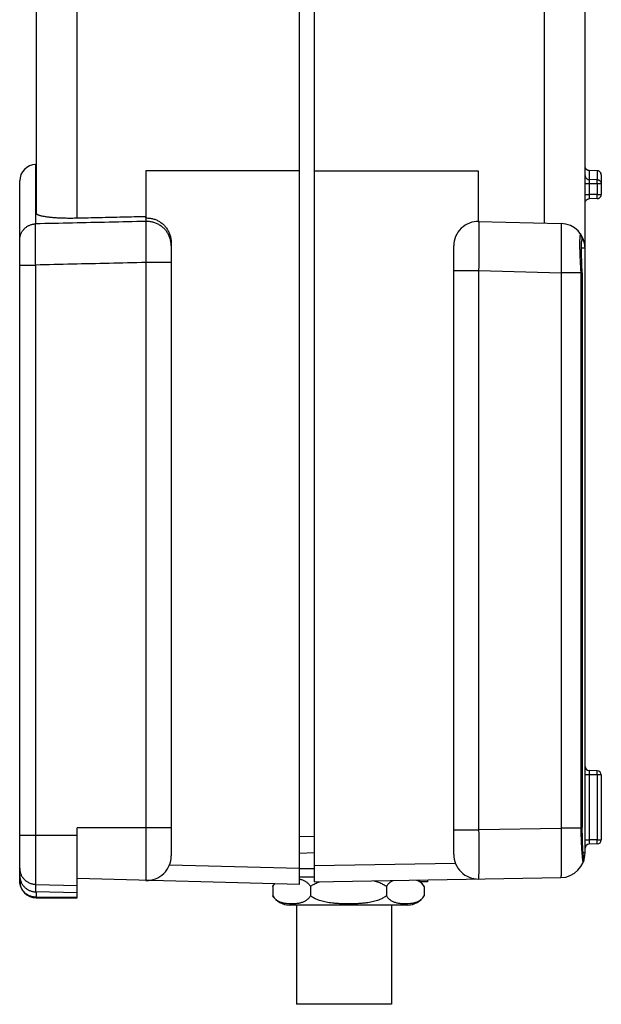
# Model space of a CAD drawing. Header units: inches. Extents: x 0 to 34, y 0 to 22.
# Tile 29 of 47: x 13.5 to 14.9, y 11.2 to 13.5. Entities that reach past the tile are written whole.
import ezdxf

# ---------------------------------------------------------------- set-up
doc = ezdxf.new("R2010")
doc.units = ezdxf.units.IN
doc.header["$LTSCALE"] = 1.87
doc.header["$MEASUREMENT"] = 0
doc.layers.get('0').update_dxf_attribs({"linetype": 'CONTINUOUS'})

msp = doc.modelspace()

# ---------------------------------------------------------------- linework, layer by layer
at = {"color": 7, "linetype": 'CONTINUOUS'}
for p, q in [((13.532, 16.96), (13.532, 13.0711)), ((13.6293, 16.975), (13.6293, 13.0588)), ((14.1639, 11.4606), (14.1639, 16.6764)), ((14.8485, 11.5362), (14.8485, 15.7362)), ((14.1997, 11.4668), (14.1997, 15.7306)), ((14.7511, 13.0473), (14.7511, 13.8021)), ((13.532, 13.1878), (13.5309, 13.1877)), ((13.5309, 13.0454), (13.5309, 13.1877)), ((14.8485, 13.1826), (14.8485, 13.1833)), ((14.8486, 13.1817), (14.8485, 13.1826)), ((14.8488, 13.1808), (14.8486, 13.1817)), ((14.1639, 13.173), (13.7949, 13.173)), ((13.7949, 13.173), (13.7949, 13.0625)), ((13.7954, 13.173), (13.7954, 13.0513)), ((14.1997, 13.173), (14.5925, 13.173)), ((14.5925, 13.173), (14.5925, 13.0514)), ((14.8565, 13.1737), (14.8554, 13.1739)), ((14.8576, 13.1735), (14.8565, 13.1737)), ((14.8582, 13.1735), (14.8576, 13.1735)), ((14.8778, 13.1729), (14.8582, 13.1735)), ((14.8582, 13.1735), (14.8582, 13.1734)), ((14.8777, 13.1728), (14.8582, 13.1734)), ((14.8582, 13.1734), (14.8582, 13.1517)), ((14.8777, 13.1728), (14.8778, 13.1729)), ((14.8777, 13.1728), (14.8777, 13.1513)), ((14.8875, 13.1629), (14.8875, 13.116)), ((13.4926, 11.4683), (13.4926, 13.1484)), ((14.8582, 13.1418), (14.8485, 13.1418)), ((14.8777, 13.1513), (14.8582, 13.1517)), ((14.8777, 13.1414), (14.8582, 13.1418)), ((14.8582, 13.1418), (14.8582, 13.1155)), ((14.8875, 13.1414), (14.8777, 13.1414)), ((14.8777, 13.1414), (14.8777, 13.116)), ((14.8485, 13.1155), (14.8582, 13.1155)), ((14.8777, 13.116), (14.8582, 13.1155)), ((14.8777, 13.116), (14.8875, 13.116)), ((14.8778, 13.106), (14.8582, 13.1055)), ((14.5925, 13.0514), (14.791, 13.0462)), ((13.856, 13.0001), (13.856, 11.5292)), ((14.5335, 11.5328), (14.5335, 12.9924)), ((14.8485, 12.9872), (14.8398, 12.9872)), ((14.8399, 12.9778), (14.8398, 12.9828)), ((14.84, 12.9722), (14.8399, 12.9778)), ((14.8402, 12.966), (14.84, 12.9722)), ((13.4926, 12.9467), (13.5309, 12.9467)), ((13.5309, 11.443), (13.5309, 12.9467)), ((13.856, 12.9526), (13.7954, 12.9526)), ((13.7954, 12.9526), (13.7954, 11.4703)), ((14.8404, 12.9591), (14.8402, 12.966)), ((14.8407, 12.9516), (14.8404, 12.9591)), ((14.8411, 12.9434), (14.8407, 12.9516)), ((14.5335, 12.9333), (14.5941, 12.9333)), ((14.5941, 12.9333), (14.791, 12.9282)), ((14.5941, 11.5918), (14.5941, 12.9333)), ((14.8416, 12.9282), (14.791, 12.9282)), ((14.791, 12.9282), (14.791, 11.5952)), ((14.8415, 12.9352), (14.8379, 12.935)), ((14.8381, 12.9282), (14.8381, 11.597)), ((14.8415, 12.9352), (14.8411, 12.9434)), ((14.8416, 12.9282), (14.8416, 11.597)), ((14.8582, 11.7239), (14.8485, 11.7239)), ((14.8777, 11.7334), (14.8582, 11.7339)), ((14.8777, 11.7234), (14.8582, 11.7239)), ((14.8582, 11.7239), (14.8582, 11.5674)), ((14.8875, 11.7234), (14.8777, 11.7234)), ((14.8777, 11.7234), (14.8777, 11.5679)), ((14.8875, 11.7234), (14.8875, 11.5679)), ((13.4926, 11.5786), (13.6304, 11.5786)), ((13.856, 11.5963), (13.6304, 11.5963)), ((13.6304, 11.429), (13.6304, 11.5963)), ((14.1639, 11.5755), (14.1997, 11.5764)), ((14.5335, 11.5918), (14.5941, 11.5918)), ((14.791, 11.5952), (14.5941, 11.5918)), ((14.8416, 11.597), (14.8381, 11.597)), ((14.8416, 11.5957), (14.8416, 11.597)), ((14.8418, 11.588), (14.8416, 11.5957)), ((14.842, 11.5802), (14.8418, 11.588)), ((14.8422, 11.573), (14.842, 11.5802)), ((14.8424, 11.5664), (14.8422, 11.573)), ((14.8429, 11.5527), (14.8427, 11.5577)), ((14.8431, 11.5482), (14.8429, 11.5527)), ((14.8485, 11.5674), (14.8582, 11.5674)), ((14.8777, 11.5679), (14.8582, 11.5674)), ((14.8777, 11.5579), (14.8582, 11.5574)), ((14.8777, 11.5679), (14.8875, 11.5679)), ((14.1639, 11.5361), (14.1997, 11.5371)), ((14.8433, 11.5443), (14.8431, 11.5482)), ((14.8435, 11.5409), (14.8433, 11.5443)), ((14.8437, 11.5379), (14.8435, 11.5409)), ((14.8439, 11.5354), (14.8437, 11.5379)), ((14.8485, 11.5362), (14.8438, 11.5362)), ((14.8441, 11.5332), (14.8439, 11.5354)), ((14.8442, 11.5314), (14.8441, 11.5332)), ((13.8519, 11.5078), (14.1639, 11.4997)), ((14.1997, 11.5062), (14.5372, 11.5121)), ((14.1997, 11.4982), (14.1639, 11.4982)), ((13.5309, 11.4609), (13.6304, 11.4584)), ((14.1639, 11.4606), (13.6304, 11.4746)), ((14.0993, 11.4559), (14.0993, 11.4336)), ((14.1997, 11.4782), (14.1639, 11.4782)), ((14.1902, 11.4559), (14.1902, 11.4336)), ((14.1997, 11.4668), (14.7905, 11.4772)), ((14.372, 11.4559), (14.372, 11.4336)), ((14.4708, 11.4669), (14.4535, 11.4669)), ((14.463, 11.4559), (14.463, 11.4336)), ((14.4708, 11.4716), (14.4708, 11.4669)), ((13.6304, 11.4403), (13.5309, 11.443)), ((13.5319, 11.4429), (13.5319, 11.429)), ((13.5319, 11.4302), (13.6304, 11.4302)), ((13.5319, 11.429), (13.6304, 11.429)), ((14.4228, 11.4113), (14.1394, 11.4113)), ((14.1561, 11.4113), (14.1561, 11.1732)), ((14.3845, 11.4113), (14.3845, 11.1732)), ((14.3845, 11.1732), (14.1561, 11.1732))]:
    msp.add_line(p, q, dxfattribs=at)
for points in [[(14.8555, 13.1739), (14.8544, 13.1743), (14.8534, 13.1749), (14.8524, 13.1755), (14.8516, 13.1762), (14.8508, 13.177), (14.8501, 13.1779), (14.8496, 13.1789), (14.8491, 13.1799), (14.8488, 13.1808)], [(14.8544, 13.1743), (14.8534, 13.1748), (14.8525, 13.1754), (14.8517, 13.1762), (14.8509, 13.177), (14.8502, 13.1778), (14.8496, 13.1788), (14.8492, 13.1798), (14.8488, 13.1808)], [(14.8485, 13.0956), (14.8485, 13.0963), (14.8486, 13.0972), (14.8488, 13.0981), (14.8491, 13.0991), (14.8496, 13.1), (14.8501, 13.101), (14.8508, 13.1019), (14.8516, 13.1027), (14.8524, 13.1034), (14.8534, 13.1041), (14.8544, 13.1046), (14.8554, 13.105), (14.8565, 13.1053), (14.8576, 13.1054), (14.8582, 13.1055)], [(14.8398, 12.9828), (14.8398, 12.9872), (14.8398, 12.9892), (14.8398, 12.991), (14.8399, 12.9927), (14.8399, 12.9942), (14.8399, 12.9956), (14.8399, 12.9968), (14.84, 12.998), (14.84, 12.999), (14.8401, 12.9999), (14.8401, 13.0007), (14.8402, 13.0014), (14.8402, 13.0021), (14.8403, 13.0026), (14.8403, 13.003), (14.8403, 13.0034), (14.8404, 13.0036), (14.8404, 13.0038), (14.8404, 13.0038)], [(14.8416, 12.9282), (14.8416, 12.9304), (14.8415, 12.9331), (14.8415, 12.9352)], [(14.8427, 11.5577), (14.8425, 11.5633), (14.8424, 11.5664)], [(14.8447, 11.5269), (14.8447, 11.5269), (14.8447, 11.527), (14.8447, 11.5271), (14.8447, 11.5273), (14.8446, 11.5276), (14.8446, 11.5279), (14.8445, 11.5283), (14.8445, 11.5288), (14.8444, 11.5293), (14.8444, 11.5299), (14.8443, 11.5306), (14.8442, 11.5314)]]:
    msp.add_lwpolyline(points, dxfattribs=at)
for centre, radius, start, end in [((13.5319, 13.1484), 0.0393, 91.5, 180), ((14.5926, 12.9924), 0.0591, 88.5, 180), ((14.7894, 12.9872), 0.0591, 0, 88.5), ((14.8216, 13.0093), 0.02, 338.2315, 34.4441), ((14.8585, 11.7439), 0.01, 180, 268.5), ((14.8775, 11.7234), 0.01, 0, 88.5), ((14.8585, 11.5474), 0.01, 91.5, 180.0001), ((14.8775, 11.5679), 0.01, 271.5, 360), ((13.797, 11.5292), 0.059, 268.5, 360), ((14.5926, 11.5328), 0.0591, 180.001, 271), ((14.7894, 11.5362), 0.0591, 271, 360), ((14.8257, 11.5218), 0.02, 338.2812, 19.5698), ((13.5319, 11.4683), 0.0393, 180, 270), ((14.1394, 11.4309), 0.0472, 138.5949, 148.1211), ((14.4228, 11.4309), 0.0472, 31.8789, 58.4004), ((14.1394, 11.4585), 0.0472, 211.8789, 270), ((14.4228, 11.4585), 0.0472, 270, 328.1211)]:
    msp.add_arc(centre, radius, start, end, dxfattribs=at)
for points, knots in [([(14.8582, 13.1734), (14.8578, 13.1734), (14.8571, 13.1735), (14.856, 13.1737), (14.855, 13.174), (14.854, 13.1744), (14.853, 13.175), (14.8521, 13.1756), (14.8513, 13.1764), (14.8506, 13.1772), (14.8499, 13.1781), (14.8494, 13.1791), (14.849, 13.1801), (14.8487, 13.1811), (14.8485, 13.1822), (14.8485, 13.183), (14.8485, 13.1833)], [0, 0, 0, 0, 0.071695, 0.143375, 0.215027, 0.286642, 0.358211, 0.429727, 0.501187, 0.572589, 0.643936, 0.71523, 0.786479, 0.857692, 0.92888, 1, 1, 1, 1]), ([(14.8485, 13.1616), (14.8485, 13.1613), (14.8485, 13.1606), (14.8487, 13.1595), (14.849, 13.1584), (14.8494, 13.1574), (14.8499, 13.1564), (14.8506, 13.1555), (14.8513, 13.1547), (14.8521, 13.154), (14.853, 13.1533), (14.854, 13.1528), (14.855, 13.1523), (14.856, 13.152), (14.8571, 13.1518), (14.8578, 13.1517), (14.8582, 13.1517)], [0, 0, 0, 0, 0.071167, 0.142348, 0.213553, 0.284795, 0.356082, 0.427422, 0.498819, 0.570275, 0.641788, 0.713356, 0.78497, 0.856623, 0.928304, 1, 1, 1, 1]), ([(14.8875, 13.1629), (14.8875, 13.1633), (14.8874, 13.164), (14.8873, 13.1651), (14.887, 13.1661), (14.8865, 13.1671), (14.886, 13.1681), (14.8854, 13.169), (14.8847, 13.1698), (14.8838, 13.1706), (14.8829, 13.1712), (14.882, 13.1718), (14.881, 13.1722), (14.8799, 13.1725), (14.8788, 13.1728), (14.8781, 13.1728), (14.8777, 13.1728)], [0, 0, 0, 0, 0.071167, 0.142347, 0.213553, 0.284795, 0.356082, 0.427422, 0.498819, 0.570274, 0.641788, 0.713355, 0.78497, 0.856623, 0.928303, 1, 1, 1, 1]), ([(14.8875, 13.1629), (14.8875, 13.1633), (14.8874, 13.164), (14.8873, 13.1651), (14.887, 13.1661), (14.8866, 13.1671), (14.886, 13.1681), (14.8854, 13.169), (14.8847, 13.1698), (14.8839, 13.1706), (14.883, 13.1713), (14.882, 13.1718), (14.881, 13.1723), (14.8799, 13.1726), (14.8788, 13.1728), (14.8781, 13.1729), (14.8778, 13.1729)], [0, 0, 0, 0, 0.070687, 0.141316, 0.212012, 0.282952, 0.354124, 0.425572, 0.497328, 0.569373, 0.641736, 0.714388, 0.787333, 0.860459, 0.9337, 1, 1, 1, 1]), ([(14.8582, 13.1517), (14.8582, 13.1517), (14.8582, 13.1515), (14.8582, 13.1512), (14.8582, 13.1507), (14.8581, 13.1502), (14.8581, 13.1496), (14.8581, 13.1488), (14.8581, 13.148), (14.8581, 13.1471), (14.8581, 13.1461), (14.8582, 13.1451), (14.8582, 13.144), (14.8582, 13.1429), (14.8582, 13.1422), (14.8582, 13.1418)], [0, 0, 0, 0, 0.019951, 0.051977, 0.095746, 0.150695, 0.216109, 0.29124, 0.375216, 0.466951, 0.565315, 0.669105, 0.777042, 0.887797, 1, 1, 1, 1]), ([(14.8777, 13.1414), (14.8777, 13.1417), (14.8778, 13.1425), (14.8778, 13.1436), (14.8778, 13.1446), (14.8778, 13.1456), (14.8778, 13.1466), (14.8778, 13.1475), (14.8778, 13.1484), (14.8778, 13.1491), (14.8778, 13.1497), (14.8778, 13.1503), (14.8778, 13.1507), (14.8778, 13.151), (14.8778, 13.1512), (14.8777, 13.1513)], [0, 0, 0, 0, 0.111915, 0.222508, 0.330344, 0.43408, 0.532433, 0.624185, 0.7082, 0.783438, 0.848971, 0.903991, 0.947824, 0.979944, 1, 1, 1, 1]), ([(14.8777, 13.1513), (14.8781, 13.1513), (14.8788, 13.1512), (14.8799, 13.151), (14.881, 13.1507), (14.882, 13.1502), (14.8829, 13.1497), (14.8838, 13.149), (14.8847, 13.1483), (14.8854, 13.1475), (14.886, 13.1466), (14.8865, 13.1456), (14.887, 13.1446), (14.8873, 13.1435), (14.8874, 13.1424), (14.8875, 13.1417), (14.8875, 13.1414)], [0, 0, 0, 0, 0.071704, 0.143392, 0.215052, 0.286673, 0.358248, 0.429768, 0.501231, 0.572634, 0.64398, 0.715275, 0.78652, 0.857731, 0.928903, 1, 1, 1, 1]), ([(14.8582, 13.1155), (14.8582, 13.1151), (14.8582, 13.1143), (14.8582, 13.1132), (14.8581, 13.1122), (14.8581, 13.1111), (14.8581, 13.1101), (14.8581, 13.1092), (14.8581, 13.1084), (14.8581, 13.1076), (14.8581, 13.107), (14.8581, 13.1065), (14.8581, 13.106), (14.8581, 13.1057), (14.8581, 13.1056), (14.8582, 13.1055), (14.8582, 13.1055)], [0, 0, 0, 0, 0.113099, 0.224249, 0.332357, 0.436553, 0.535148, 0.626488, 0.710026, 0.784865, 0.849533, 0.903373, 0.945865, 0.976368, 0.994474, 1, 1, 1, 1]), ([(14.8778, 13.106), (14.8778, 13.106), (14.8778, 13.1062), (14.8778, 13.1063), (14.8778, 13.1066), (14.8779, 13.107), (14.8779, 13.1076), (14.8779, 13.1082), (14.8779, 13.109), (14.8779, 13.1098), (14.8779, 13.1107), (14.8778, 13.1117), (14.8778, 13.1127), (14.8778, 13.1138), (14.8778, 13.1149), (14.8777, 13.1157), (14.8777, 13.116)], [0, 0, 0, 0, 0.005636, 0.023815, 0.054308, 0.096785, 0.150726, 0.215455, 0.290155, 0.373879, 0.465565, 0.564049, 0.668082, 0.77634, 0.88745, 1, 1, 1, 1]), ([(14.8778, 13.106), (14.8782, 13.1061), (14.8789, 13.1061), (14.88, 13.1063), (14.8811, 13.1067), (14.8821, 13.1071), (14.883, 13.1077), (14.8839, 13.1083), (14.8847, 13.1091), (14.8854, 13.1099), (14.886, 13.1108), (14.8865, 13.1117), (14.8869, 13.1127), (14.8872, 13.1138), (14.8874, 13.1149), (14.8875, 13.1157), (14.8875, 13.116)], [0, 0, 0, 0, 0.073804, 0.146231, 0.218108, 0.290035, 0.359643, 0.43053, 0.500244, 0.57047, 0.640616, 0.711528, 0.782168, 0.854611, 0.926498, 1, 1, 1, 1]), ([(13.6293, 13.0588), (13.6272, 13.0587), (13.623, 13.0587), (13.6166, 13.0586), (13.6104, 13.0586), (13.6042, 13.0587), (13.5981, 13.0588), (13.5921, 13.059), (13.5864, 13.0593), (13.5808, 13.0596), (13.5754, 13.06), (13.5702, 13.0605), (13.5653, 13.0609), (13.5607, 13.0615), (13.5563, 13.0621), (13.5523, 13.0627), (13.5486, 13.0634), (13.5452, 13.0641), (13.5422, 13.0649), (13.5395, 13.0657), (13.5373, 13.0665), (13.5354, 13.0674), (13.5339, 13.0683), (13.5328, 13.0692), (13.5321, 13.0701), (13.532, 13.0708), (13.532, 13.0711)], [0, 0, 0, 0, 0.063804, 0.127222, 0.19001, 0.251926, 0.31273, 0.372186, 0.430064, 0.486139, 0.54019, 0.592003, 0.641374, 0.688108, 0.732021, 0.772942, 0.810714, 0.8452, 0.876281, 0.903868, 0.927908, 0.948405, 0.965447, 0.979276, 0.990434, 1, 1, 1, 1]), ([(13.7949, 13.0625), (13.7765, 13.0621), (13.7397, 13.0613), (13.6845, 13.06), (13.6477, 13.0592), (13.6293, 13.0588)], [0, 0, 0, 0, 0.333402, 0.666735, 1, 1, 1, 1]), ([(13.7954, 13.0595), (13.7954, 13.0598), (13.7953, 13.0605), (13.7951, 13.0615), (13.795, 13.0622), (13.7949, 13.0625)], [0, 0, 0, 0, 0.33454, 0.667874, 1, 1, 1, 1]), ([(13.4926, 13.0066), (13.4926, 13.0077), (13.4927, 13.0098), (13.4931, 13.0129), (13.4937, 13.016), (13.4946, 13.019), (13.4958, 13.022), (13.4971, 13.0248), (13.4988, 13.0275), (13.5006, 13.0301), (13.5026, 13.0326), (13.5049, 13.0348), (13.5073, 13.0369), (13.5098, 13.0388), (13.5126, 13.0404), (13.5154, 13.0419), (13.5184, 13.0431), (13.5214, 13.044), (13.5245, 13.0448), (13.5277, 13.0452), (13.5298, 13.0454), (13.5309, 13.0454)], [0, 0, 0, 0, 0.052304, 0.104617, 0.156948, 0.209304, 0.261693, 0.314122, 0.366596, 0.419119, 0.471694, 0.524323, 0.577007, 0.629742, 0.682528, 0.735361, 0.788234, 0.841142, 0.894077, 0.947033, 1, 1, 1, 1]), ([(13.5309, 12.9467), (13.5308, 12.9488), (13.5308, 12.9531), (13.5308, 12.9595), (13.5307, 12.9658), (13.5307, 12.972), (13.5306, 12.9782), (13.5306, 12.9842), (13.5306, 12.99), (13.5306, 12.9957), (13.5306, 13.0012), (13.5305, 13.0064), (13.5305, 13.0114), (13.5305, 13.0162), (13.5306, 13.0206), (13.5306, 13.0248), (13.5306, 13.0286), (13.5306, 13.0321), (13.5306, 13.0352), (13.5307, 13.038), (13.5307, 13.0404), (13.5308, 13.0424), (13.5308, 13.044), (13.5308, 13.045), (13.5309, 13.0454)], [0, 0, 0, 0, 0.064993, 0.129657, 0.193768, 0.257114, 0.31942, 0.380412, 0.439843, 0.497398, 0.5529, 0.606184, 0.656976, 0.705046, 0.750217, 0.792291, 0.831108, 0.866524, 0.898351, 0.926473, 0.950797, 0.971216, 0.987637, 1, 1, 1, 1]), ([(13.7954, 13.0513), (13.766, 13.0506), (13.7072, 13.0493), (13.619, 13.0474), (13.5603, 13.0461), (13.5309, 13.0454)], [0, 0, 0, 0, 0.333443, 0.666776, 1, 1, 1, 1]), ([(13.7954, 13.0513), (13.7954, 13.0509), (13.7953, 13.0499), (13.7953, 13.0483), (13.7952, 13.0463), (13.7951, 13.0439), (13.7951, 13.0411), (13.795, 13.038), (13.795, 13.0345), (13.795, 13.0307), (13.795, 13.0265), (13.7949, 13.0221), (13.7949, 13.0173), (13.7949, 13.0123), (13.795, 13.0071), (13.795, 13.0016), (13.795, 12.9959), (13.795, 12.9901), (13.7951, 12.9841), (13.7951, 12.9779), (13.7952, 12.9717), (13.7953, 12.9654), (13.7953, 12.959), (13.7954, 12.9547), (13.7954, 12.9526)], [0, 0, 0, 0, 0.012412, 0.028874, 0.049325, 0.073676, 0.101819, 0.133661, 0.16909, 0.207914, 0.249994, 0.295165, 0.343231, 0.394016, 0.44729, 0.50278, 0.56032, 0.619733, 0.680704, 0.742988, 0.806311, 0.870398, 0.935035, 1, 1, 1, 1]), ([(13.7954, 13.0595), (13.7968, 13.0596), (13.7997, 13.0595), (13.8039, 13.0592), (13.8081, 13.0586), (13.8123, 13.0576), (13.8164, 13.0564), (13.8203, 13.0548), (13.8242, 13.053), (13.8279, 13.0509), (13.8315, 13.0485), (13.8348, 13.0458), (13.838, 13.043), (13.841, 13.0398), (13.8437, 13.0365), (13.8462, 13.033), (13.8485, 13.0293), (13.8504, 13.0254), (13.8521, 13.0214), (13.8535, 13.0173), (13.8546, 13.0131), (13.8554, 13.0088), (13.8559, 13.0044), (13.856, 13.0015), (13.856, 13.0001)], [0, 0, 0, 0, 0.04499, 0.089957, 0.134915, 0.179876, 0.224856, 0.269866, 0.314919, 0.360027, 0.405198, 0.450441, 0.495764, 0.541174, 0.586674, 0.632269, 0.677957, 0.723736, 0.769602, 0.81555, 0.861573, 0.907662, 0.953808, 1, 1, 1, 1]), ([(13.856, 12.9931), (13.856, 12.9945), (13.8559, 12.9973), (13.8554, 13.0015), (13.8546, 13.0057), (13.8535, 13.0098), (13.8522, 13.0138), (13.8505, 13.0177), (13.8486, 13.0214), (13.8463, 13.025), (13.8439, 13.0285), (13.8411, 13.0318), (13.8382, 13.0348), (13.835, 13.0377), (13.8316, 13.0403), (13.8281, 13.0426), (13.8243, 13.0447), (13.8205, 13.0465), (13.8165, 13.0481), (13.8124, 13.0493), (13.8082, 13.0503), (13.804, 13.051), (13.7997, 13.0513), (13.7968, 13.0513), (13.7954, 13.0513)], [0, 0, 0, 0, 0.04516, 0.090327, 0.135505, 0.180701, 0.225921, 0.271169, 0.316449, 0.361764, 0.407119, 0.452514, 0.497951, 0.54343, 0.58895, 0.63451, 0.680108, 0.72574, 0.771402, 0.817091, 0.862801, 0.908526, 0.954261, 1, 1, 1, 1]), ([(14.5941, 12.9333), (14.5941, 12.9357), (14.5942, 12.9404), (14.5943, 12.9475), (14.5944, 12.9546), (14.5944, 12.9615), (14.5945, 12.9684), (14.5946, 12.9751), (14.5946, 12.9817), (14.5947, 12.9881), (14.5947, 12.9943), (14.5947, 13.0003), (14.5947, 13.006), (14.5948, 13.0115), (14.5948, 13.0167), (14.5948, 13.0216), (14.5947, 13.0261), (14.5947, 13.0304), (14.5947, 13.0342), (14.5947, 13.0377), (14.5946, 13.0408), (14.5946, 13.0436), (14.5945, 13.0459), (14.5945, 13.0478), (14.5944, 13.0493), (14.5943, 13.0504), (14.5942, 13.051), (14.5942, 13.0514), (14.5941, 13.0514)], [0, 0, 0, 0, 0.060428, 0.120502, 0.180088, 0.239105, 0.297328, 0.354416, 0.410201, 0.464511, 0.517156, 0.567851, 0.616405, 0.662757, 0.706769, 0.748175, 0.786825, 0.822614, 0.855432, 0.885119, 0.91154, 0.934649, 0.954384, 0.970632, 0.983333, 0.992463, 0.998, 1, 1, 1, 1]), ([(14.791, 13.0462), (14.791, 13.0462), (14.7911, 13.0458), (14.7912, 13.0453), (14.7912, 13.0441), (14.7913, 13.0427), (14.7914, 13.0407), (14.7914, 13.0384), (14.7915, 13.0357), (14.7915, 13.0326), (14.7915, 13.0291), (14.7916, 13.0252), (14.7916, 13.021), (14.7916, 13.0164), (14.7916, 13.0115), (14.7916, 13.0063), (14.7916, 13.0009), (14.7916, 12.9951), (14.7915, 12.9892), (14.7915, 12.983), (14.7915, 12.9766), (14.7914, 12.97), (14.7914, 12.9632), (14.7913, 12.9564), (14.7912, 12.9494), (14.7911, 12.9424), (14.7911, 12.9353), (14.791, 12.9305), (14.791, 12.9282)], [0, 0, 0, 0, 0.002, 0.007537, 0.016667, 0.029368, 0.045616, 0.065351, 0.08846, 0.114881, 0.144568, 0.177386, 0.213175, 0.251825, 0.293231, 0.337243, 0.383595, 0.432149, 0.482844, 0.535489, 0.589799, 0.645584, 0.702672, 0.760895, 0.819912, 0.879498, 0.939572, 1, 1, 1, 1]), ([(14.8379, 13.0207), (14.8378, 13.0207), (14.8374, 13.0206), (14.8371, 13.0201), (14.8368, 13.0192), (14.8365, 13.018), (14.8363, 13.0165), (14.836, 13.0145), (14.8358, 13.0123), (14.8357, 13.0096), (14.8355, 13.0067), (14.8355, 13.0034), (14.8354, 12.9999), (14.8354, 12.996), (14.8354, 12.9919), (14.8355, 12.9876), (14.8356, 12.983), (14.8357, 12.9782), (14.8359, 12.9732), (14.8361, 12.968), (14.8363, 12.9627), (14.8366, 12.9573), (14.8369, 12.9518), (14.8372, 12.9463), (14.8375, 12.9407), (14.8378, 12.9369), (14.8379, 12.935)], [0, 0, 0, 0, 0.004348, 0.010915, 0.021156, 0.035441, 0.053863, 0.076361, 0.102849, 0.133267, 0.167535, 0.205439, 0.246737, 0.291303, 0.339065, 0.389776, 0.443032, 0.498637, 0.556529, 0.616468, 0.677945, 0.740637, 0.804493, 0.869251, 0.934462, 1, 1, 1, 1]), ([(14.8407, 13.0039), (14.8409, 13.0045), (14.8412, 13.0058), (14.8414, 13.0077), (14.8415, 13.0097), (14.8413, 13.0116), (14.841, 13.0136), (14.8405, 13.0154), (14.8398, 13.0173), (14.839, 13.019), (14.8383, 13.0201), (14.8379, 13.0207)], [0, 0, 0, 0, 0.111119, 0.222243, 0.333368, 0.444492, 0.555612, 0.666724, 0.777828, 0.88892, 1, 1, 1, 1]), ([(14.8381, 13.0206), (14.8381, 13.0206), (14.8381, 13.0206), (14.838, 13.0206), (14.8379, 13.0207), (14.8379, 13.0207)], [0, 0, 0, 0, 0.116326, 0.450528, 1, 1, 1, 1]), ([(13.7954, 12.9526), (13.766, 12.9519), (13.7072, 12.9506), (13.619, 12.9487), (13.5603, 12.9473), (13.5309, 12.9467)], [0, 0, 0, 0, 0.333422, 0.666755, 1, 1, 1, 1]), ([(14.8379, 12.935), (14.8379, 12.9343), (14.838, 12.9328), (14.8381, 12.9305), (14.8381, 12.9289), (14.8381, 12.9282)], [0, 0, 0, 0, 0.330544, 0.66414, 1, 1, 1, 1]), ([(14.8582, 11.7339), (14.8582, 11.7339), (14.8582, 11.7338), (14.8582, 11.7336), (14.8581, 11.7333), (14.8581, 11.7329), (14.8581, 11.7324), (14.8581, 11.7317), (14.8581, 11.731), (14.8581, 11.7301), (14.8581, 11.7292), (14.8581, 11.7282), (14.8581, 11.7272), (14.8582, 11.7261), (14.8582, 11.725), (14.8582, 11.7243), (14.8582, 11.7239)], [0, 0, 0, 0, 0.006798, 0.025674, 0.056714, 0.099559, 0.153709, 0.218509, 0.293114, 0.376557, 0.467838, 0.565885, 0.669459, 0.777237, 0.887881, 1, 1, 1, 1]), ([(14.8777, 11.7234), (14.8777, 11.7238), (14.8778, 11.7245), (14.8778, 11.7256), (14.8778, 11.7267), (14.8778, 11.7277), (14.8778, 11.7287), (14.8778, 11.7296), (14.8778, 11.7304), (14.8778, 11.7312), (14.8778, 11.7318), (14.8778, 11.7324), (14.8778, 11.7328), (14.8778, 11.7331), (14.8778, 11.7333), (14.8778, 11.7334), (14.8777, 11.7334)], [0, 0, 0, 0, 0.111745, 0.222169, 0.329815, 0.433305, 0.531352, 0.622716, 0.706255, 0.780919, 0.845775, 0.900012, 0.942958, 0.97409, 0.993072, 1, 1, 1, 1]), ([(14.5936, 11.4737), (14.5937, 11.4737), (14.5937, 11.4742), (14.5938, 11.4747), (14.5939, 11.4758), (14.594, 11.4773), (14.594, 11.4792), (14.5941, 11.4815), (14.5941, 11.4843), (14.5942, 11.4874), (14.5943, 11.4909), (14.5943, 11.4948), (14.5943, 11.499), (14.5944, 11.5035), (14.5944, 11.5084), (14.5944, 11.5136), (14.5944, 11.5191), (14.5944, 11.5248), (14.5944, 11.5308), (14.5944, 11.537), (14.5944, 11.5434), (14.5944, 11.55), (14.5944, 11.5567), (14.5943, 11.5636), (14.5943, 11.5706), (14.5942, 11.5776), (14.5942, 11.5847), (14.5941, 11.5894), (14.5941, 11.5918)], [0, 0, 0, 0, 0.001997, 0.007531, 0.016659, 0.029359, 0.045606, 0.065341, 0.08845, 0.114872, 0.144561, 0.17738, 0.213172, 0.251825, 0.293233, 0.337247, 0.383601, 0.432158, 0.482855, 0.535502, 0.589813, 0.645598, 0.702686, 0.760908, 0.819923, 0.879506, 0.939576, 1, 1, 1, 1]), ([(14.791, 11.5952), (14.791, 11.5929), (14.791, 11.5882), (14.7911, 11.5812), (14.7911, 11.5742), (14.7912, 11.5672), (14.7912, 11.5603), (14.7912, 11.5536), (14.7913, 11.547), (14.7913, 11.5406), (14.7913, 11.5343), (14.7913, 11.5284), (14.7913, 11.5226), (14.7913, 11.5171), (14.7912, 11.5119), (14.7912, 11.507), (14.7912, 11.5025), (14.7912, 11.4982), (14.7911, 11.4944), (14.7911, 11.4909), (14.791, 11.4877), (14.7909, 11.485), (14.7909, 11.4827), (14.7908, 11.4807), (14.7907, 11.4793), (14.7907, 11.4781), (14.7906, 11.4776), (14.7905, 11.4772), (14.7905, 11.4772)], [0, 0, 0, 0, 0.059004, 0.118994, 0.178686, 0.237795, 0.296079, 0.353253, 0.409121, 0.463515, 0.516246, 0.567029, 0.615672, 0.66211, 0.706203, 0.747687, 0.786412, 0.822271, 0.855152, 0.884899, 0.911373, 0.934528, 0.954303, 0.970582, 0.983308, 0.992454, 0.997999, 1, 1, 1, 1]), ([(14.8381, 11.5954), (14.8373, 11.5954), (14.8355, 11.5954), (14.8327, 11.5954), (14.8297, 11.5954), (14.8265, 11.5954), (14.8231, 11.5954), (14.8195, 11.5954), (14.8157, 11.5954), (14.8118, 11.5954), (14.8078, 11.5954), (14.8037, 11.5954), (14.7995, 11.5954), (14.7952, 11.5954), (14.7924, 11.5954), (14.791, 11.5954)], [0, 0, 0, 0, 0.054054, 0.113267, 0.177326, 0.245895, 0.31861, 0.39509, 0.474931, 0.557713, 0.642998, 0.730337, 0.819271, 0.909327, 1, 1, 1, 1]), ([(14.8381, 11.597), (14.8381, 11.5968), (14.8381, 11.5964), (14.8381, 11.5959), (14.8381, 11.5956), (14.8381, 11.5954)], [0, 0, 0, 0, 0.325832, 0.659213, 1, 1, 1, 1]), ([(14.8416, 11.5957), (14.8416, 11.5957), (14.8416, 11.5957), (14.8414, 11.5956), (14.8412, 11.5956), (14.8406, 11.5955), (14.84, 11.5955), (14.8391, 11.5954), (14.8385, 11.5954), (14.8381, 11.5954)], [0, 0, 0, 0, 0.001973, 0.039546, 0.129657, 0.272243, 0.466101, 0.709445, 1, 1, 1, 1]), ([(14.8381, 11.5954), (14.8382, 11.5935), (14.8383, 11.5897), (14.8384, 11.584), (14.8386, 11.5784), (14.8388, 11.5729), (14.839, 11.5676), (14.8392, 11.5623), (14.8395, 11.5572), (14.8397, 11.5523), (14.84, 11.5477), (14.8403, 11.5432), (14.8406, 11.539), (14.8409, 11.5351), (14.8412, 11.5315), (14.8415, 11.5282), (14.8418, 11.5252), (14.8421, 11.5226), (14.8424, 11.5203), (14.8427, 11.5184), (14.843, 11.5168), (14.8432, 11.5156), (14.8435, 11.5148), (14.8437, 11.5143), (14.8441, 11.5142), (14.8441, 11.5143)], [0, 0, 0, 0, 0.069839, 0.139334, 0.207845, 0.275146, 0.341212, 0.405634, 0.467881, 0.527731, 0.585143, 0.639825, 0.691217, 0.739122, 0.7836, 0.82439, 0.86107, 0.893532, 0.921862, 0.945873, 0.96533, 0.980231, 0.990645, 0.996743, 1, 1, 1, 1]), ([(14.8582, 11.5674), (14.8582, 11.5671), (14.8582, 11.5663), (14.8582, 11.5652), (14.8581, 11.5641), (14.8581, 11.5631), (14.8581, 11.5621), (14.8581, 11.5612), (14.8581, 11.5604), (14.8581, 11.5596), (14.8581, 11.559), (14.8581, 11.5585), (14.8581, 11.558), (14.8582, 11.5577), (14.8582, 11.5576), (14.8582, 11.5574), (14.8582, 11.5574)], [0, 0, 0, 0, 0.112012, 0.222656, 0.330406, 0.433915, 0.531963, 0.623334, 0.706835, 0.781405, 0.846166, 0.900346, 0.943239, 0.974302, 0.993191, 1, 1, 1, 1]), ([(14.8777, 11.5579), (14.8778, 11.5579), (14.8778, 11.5581), (14.8778, 11.5582), (14.8778, 11.5585), (14.8778, 11.559), (14.8778, 11.5595), (14.8778, 11.5602), (14.8778, 11.5609), (14.8778, 11.5617), (14.8778, 11.5626), (14.8778, 11.5636), (14.8778, 11.5647), (14.8778, 11.5657), (14.8778, 11.5668), (14.8777, 11.5676), (14.8777, 11.5679)], [0, 0, 0, 0, 0.006927, 0.025905, 0.057033, 0.099971, 0.154199, 0.219044, 0.293697, 0.377223, 0.468576, 0.566608, 0.67009, 0.777723, 0.888155, 1, 1, 1, 1]), ([(14.8449, 11.527), (14.845, 11.5265), (14.8453, 11.5254), (14.8455, 11.5237), (14.8456, 11.5218), (14.8455, 11.5199), (14.8453, 11.5179), (14.8448, 11.5161), (14.8444, 11.5148), (14.8441, 11.5143)], [0, 0, 0, 0, 0.107808, 0.256506, 0.405207, 0.553908, 0.702608, 0.851306, 1, 1, 1, 1]), ([(14.8441, 11.5143), (14.8442, 11.5143), (14.8442, 11.5143), (14.8443, 11.5143), (14.8443, 11.5144), (14.8443, 11.5144)], [0, 0, 0, 0, 0.552248, 0.885747, 1, 1, 1, 1]), ([(13.4926, 11.4997), (13.4926, 11.4987), (13.4927, 11.4966), (13.4931, 11.4935), (13.4937, 11.4904), (13.4946, 11.4873), (13.4958, 11.4844), (13.4971, 11.4815), (13.4988, 11.4788), (13.5006, 11.4762), (13.5026, 11.4738), (13.5049, 11.4715), (13.5073, 11.4694), (13.5098, 11.4676), (13.5126, 11.4659), (13.5154, 11.4645), (13.5184, 11.4633), (13.5214, 11.4623), (13.5245, 11.4616), (13.5277, 11.4611), (13.5298, 11.461), (13.5309, 11.4609)], [0, 0, 0, 0, 0.052311, 0.10463, 0.156966, 0.209328, 0.261721, 0.314154, 0.366631, 0.419156, 0.471732, 0.524361, 0.577043, 0.629777, 0.68256, 0.735388, 0.788257, 0.84116, 0.89409, 0.947039, 1, 1, 1, 1]), ([(13.4926, 11.4827), (13.4926, 11.4816), (13.4927, 11.4795), (13.4931, 11.4763), (13.4937, 11.4731), (13.4946, 11.4699), (13.4958, 11.4669), (13.4972, 11.464), (13.4988, 11.4612), (13.5006, 11.4585), (13.5027, 11.456), (13.5049, 11.4537), (13.5073, 11.4516), (13.5099, 11.4497), (13.5126, 11.448), (13.5155, 11.4465), (13.5184, 11.4453), (13.5214, 11.4443), (13.5245, 11.4436), (13.5277, 11.4431), (13.5298, 11.443), (13.5309, 11.443)], [0, 0, 0, 0, 0.052223, 0.105471, 0.158771, 0.211981, 0.265142, 0.318221, 0.371215, 0.424113, 0.476912, 0.529608, 0.582199, 0.634689, 0.687082, 0.739386, 0.791612, 0.843771, 0.895879, 0.94795, 1, 1, 1, 1]), ([(13.5319, 11.4302), (13.5308, 11.4302), (13.5286, 11.4303), (13.5254, 11.4307), (13.5222, 11.4313), (13.5191, 11.4322), (13.5161, 11.4334), (13.5132, 11.4348), (13.5104, 11.4365), (13.5077, 11.4383), (13.5052, 11.4404), (13.5029, 11.4427), (13.5008, 11.4452), (13.499, 11.4478), (13.4973, 11.4505), (13.4959, 11.4534), (13.4947, 11.4564), (13.4938, 11.4595), (13.4931, 11.4627), (13.4927, 11.4656), (13.4926, 11.4675), (13.4926, 11.4683)], [0, 0, 0, 0, 0.053537, 0.107068, 0.160585, 0.214082, 0.267553, 0.320993, 0.374398, 0.427764, 0.48109, 0.534373, 0.587615, 0.640815, 0.693977, 0.747103, 0.800199, 0.853268, 0.906317, 0.959352, 1, 1, 1, 1]), ([(14.0993, 11.4559), (14.0997, 11.4567), (14.1008, 11.4583), (14.1024, 11.4604), (14.1036, 11.4616), (14.1041, 11.4622)], [0, 0, 0, 0, 0.348032, 0.712929, 1, 1, 1, 1]), ([(14.1639, 11.4736), (14.1649, 11.4734), (14.1671, 11.4728), (14.1705, 11.4717), (14.1738, 11.4703), (14.1769, 11.4687), (14.1798, 11.4669), (14.1824, 11.4649), (14.1848, 11.4628), (14.1868, 11.4605), (14.1886, 11.4583), (14.1897, 11.4567), (14.1902, 11.4559)], [0, 0, 0, 0, 0.095818, 0.210657, 0.321633, 0.42922, 0.533838, 0.634956, 0.732144, 0.825371, 0.914752, 1, 1, 1, 1]), ([(14.1902, 11.4559), (14.1912, 11.4567), (14.1934, 11.4584), (14.1972, 11.4607), (14.2014, 11.463), (14.2063, 11.4652), (14.2097, 11.4664), (14.2115, 11.4671)], [0, 0, 0, 0, 0.164079, 0.344763, 0.544418, 0.765108, 1, 1, 1, 1]), ([(14.343, 11.4694), (14.3435, 11.4692), (14.3461, 11.4686), (14.3505, 11.4672), (14.3559, 11.4652), (14.3608, 11.463), (14.3651, 11.4607), (14.3688, 11.4584), (14.371, 11.4567), (14.372, 11.4559)], [0, 0, 0, 0, 0.05166, 0.246411, 0.427037, 0.592301, 0.741803, 0.877099, 1, 1, 1, 1]), ([(14.372, 11.4559), (14.3725, 11.4567), (14.3736, 11.4583), (14.3754, 11.4605), (14.3774, 11.4628), (14.3798, 11.4649), (14.3824, 11.4669), (14.3852, 11.4687), (14.3871, 11.4697), (14.3881, 11.4702)], [0, 0, 0, 0, 0.127484, 0.261142, 0.400562, 0.545914, 0.697153, 0.853603, 1, 1, 1, 1]), ([(14.4446, 11.4712), (14.4452, 11.4709), (14.447, 11.4701), (14.4497, 11.4687), (14.4526, 11.4669), (14.4552, 11.4649), (14.4576, 11.4628), (14.4596, 11.4605), (14.4614, 11.4583), (14.4625, 11.4567), (14.463, 11.4559)], [0, 0, 0, 0, 0.090971, 0.235153, 0.375344, 0.510825, 0.64105, 0.765978, 0.88576, 1, 1, 1, 1]), ([(14.1902, 11.4336), (14.1897, 11.4328), (14.1886, 11.4312), (14.1868, 11.4289), (14.1848, 11.4267), (14.1824, 11.4245), (14.1798, 11.4225), (14.1769, 11.4207), (14.1738, 11.4191), (14.1705, 11.4177), (14.1669, 11.4166), (14.1631, 11.4157), (14.1592, 11.415), (14.1552, 11.4144), (14.151, 11.4141), (14.1468, 11.414), (14.1426, 11.414), (14.1384, 11.4141), (14.1343, 11.4144), (14.1302, 11.415), (14.1263, 11.4157), (14.1225, 11.4166), (14.119, 11.4177), (14.1156, 11.4191), (14.1125, 11.4207), (14.1096, 11.4225), (14.107, 11.4245), (14.1047, 11.4267), (14.1026, 11.4289), (14.1008, 11.4312), (14.0997, 11.4328), (14.0993, 11.4336)], [0, 0, 0, 0, 0.026766, 0.05483, 0.084101, 0.114616, 0.146365, 0.179213, 0.212993, 0.247837, 0.283895, 0.321167, 0.359568, 0.398937, 0.439052, 0.479631, 0.520369, 0.560948, 0.601063, 0.640431, 0.678833, 0.716105, 0.752163, 0.787007, 0.820787, 0.853635, 0.885384, 0.915899, 0.94517, 0.973233, 1, 1, 1, 1]), ([(14.2811, 11.414), (14.2782, 11.414), (14.2723, 11.414), (14.2636, 11.4143), (14.2551, 11.4147), (14.2468, 11.4154), (14.2389, 11.4163), (14.2313, 11.4174), (14.2243, 11.4188), (14.2178, 11.4204), (14.2117, 11.4222), (14.2063, 11.4243), (14.2014, 11.4264), (14.1972, 11.4287), (14.1934, 11.4311), (14.1912, 11.4327), (14.1902, 11.4336)], [0, 0, 0, 0, 0.093411, 0.18589, 0.276523, 0.364456, 0.448931, 0.529346, 0.605273, 0.676478, 0.742915, 0.804536, 0.860916, 0.911919, 0.958075, 1, 1, 1, 1]), ([(14.372, 11.4336), (14.371, 11.4327), (14.3688, 11.4311), (14.3651, 11.4287), (14.3608, 11.4264), (14.3559, 11.4243), (14.3505, 11.4222), (14.3445, 11.4204), (14.3379, 11.4188), (14.3309, 11.4174), (14.3234, 11.4163), (14.3154, 11.4154), (14.3072, 11.4147), (14.2986, 11.4143), (14.2899, 11.414), (14.2841, 11.414), (14.2811, 11.414)], [0, 0, 0, 0, 0.041921, 0.088077, 0.139078, 0.195454, 0.257074, 0.323507, 0.394714, 0.470644, 0.551062, 0.635541, 0.723475, 0.814109, 0.906587, 1, 1, 1, 1]), ([(14.463, 11.4336), (14.4625, 11.4328), (14.4614, 11.4312), (14.4596, 11.4289), (14.4576, 11.4267), (14.4552, 11.4245), (14.4526, 11.4225), (14.4497, 11.4207), (14.4466, 11.4191), (14.4432, 11.4177), (14.4397, 11.4166), (14.4359, 11.4157), (14.432, 11.415), (14.4279, 11.4144), (14.4238, 11.4141), (14.4196, 11.414), (14.4154, 11.414), (14.4112, 11.4141), (14.407, 11.4144), (14.403, 11.415), (14.3991, 11.4157), (14.3953, 11.4166), (14.3918, 11.4177), (14.3884, 11.4191), (14.3853, 11.4207), (14.3824, 11.4225), (14.3798, 11.4245), (14.3774, 11.4267), (14.3754, 11.4289), (14.3736, 11.4312), (14.3725, 11.4328), (14.372, 11.4336)], [0, 0, 0, 0, 0.026764, 0.054827, 0.084095, 0.114604, 0.146345, 0.17919, 0.21297, 0.247814, 0.283869, 0.321141, 0.359541, 0.39891, 0.439025, 0.479605, 0.520344, 0.560924, 0.601041, 0.640411, 0.678814, 0.716088, 0.752148, 0.786993, 0.820773, 0.853623, 0.885378, 0.915897, 0.94517, 0.973233, 1, 1, 1, 1])]:
    msp.add_open_spline(points, degree=3, knots=knots, dxfattribs=at)
for points in [[(14.8403, 13.0025), (14.8404, 13.0029), (14.8406, 13.0033), (14.8407, 13.0038)], [(14.8407, 13.0038), (14.8407, 13.0038), (14.8407, 13.0038), (14.8407, 13.0039)], [(14.8446, 11.528), (14.8447, 11.5278), (14.8447, 11.5276), (14.8448, 11.5275)], [(14.8448, 11.5275), (14.8448, 11.5273), (14.8449, 11.5271), (14.8449, 11.527)], [(13.4926, 11.4683), (13.4926, 11.4686), (13.4926, 11.4688), (13.4926, 11.4691)]]:
    msp.add_open_spline(points, degree=3, dxfattribs=at)

doc.saveas('drawing.dxf')
